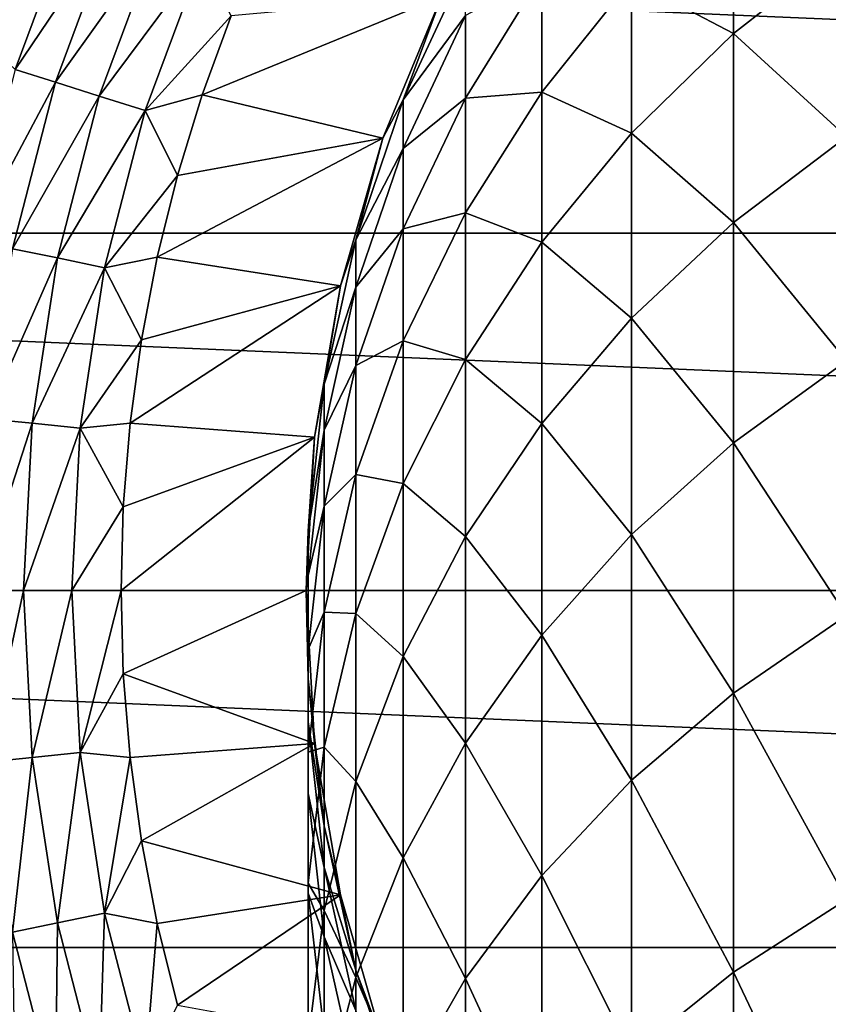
# Model space of a CAD drawing. Header units: metres. Extents: x -82 to 82, y -313 to 40.
# Tile 213 of 256: x -16 to -8, y -4 to 5. Entities that reach past the tile are written whole.
import ezdxf

# ---------------------------------------------------------------- set-up
doc = ezdxf.new("R2010")
doc.units = ezdxf.units.M
doc.layers.add('solid_505278_SW0001_CCC', color=7, linetype='CONTINUOUS')

msp = doc.modelspace()

# ---------------------------------------------------------------- linework, layer by layer
at = {"layer": 'solid_505278_SW0001_CCC'}
for points in [[(-39.855892, 3.392345, -279.5), (-39.424614, 6.760169, -279.5), (39.855892, 3.392345, -279.5)], [(-39.424614, 6.760169, -279.5), (39.424614, 6.760169, -279.5), (39.855892, 3.392345, -279.5)], [(-8.940093, 5.287553, 164.848297), (-8.940093, 6.769594, 160.834442), (-9.908107, 5.797765, 160.518433)], [(-8.940093, 5.287553, 164.848297), (-7.867265, 6.129345, 165.197296), (-8.940093, 6.769594, 160.834442)], [(-15.18184, 6.515041, 119.427048), (-15.757612, 6.048759, 119.121323), (-16.052586, 5.215776, 119.121323)], [(-15.763062, 4.945693, 119.427048), (-15.18184, 6.515041, 119.427048), (-16.052586, 5.215776, 119.121323)], [(-14.812599, 6.356587, 119.673233), (-15.18184, 6.515041, 119.427048), (-15.763062, 4.945693, 119.427048)], [(-15.379685, 4.825408, 119.673233), (-14.812599, 6.356587, 119.673233), (-15.763062, 4.945693, 119.427048)], [(-14.412488, 6.184886, 119.853462), (-14.812599, 6.356587, 119.673233), (-15.379685, 4.825408, 119.673233)], [(-14.964256, 4.695065, 119.853462), (-14.412488, 6.184886, 119.853462), (-15.379685, 4.825408, 119.673233)], [(-13.991378, 6.004173, 119.963287), (-14.412488, 6.184886, 119.853462), (-14.964256, 4.695065, 119.853462)], [(-7.867265, 4.306635, 169.147385), (-7.867265, 6.129345, 165.197296), (-8.940093, 5.287553, 164.848297)], [(-14.527024, 4.557883, 119.963287), (-13.991378, 6.004173, 119.963287), (-14.964256, 4.695065, 119.853462)], [(-14.527024, 4.557883, 119.963287), (-13.711788, 5.455871, 120), (-13.991378, 6.004173, 119.963287)], [(-11.712595, 5.640489, 144), (-12.076697, 4.658243, 147.908188), (-11.485657, 5.931818, 148.008423)], [(-11.485657, 5.459688, 151.996094), (-11.485657, 5.931818, 148.008423), (-12.076697, 4.658243, 147.908188)], [(-11.485657, 4.675834, 155.934372), (-10.759957, 5.848587, 156.21611), (-11.485657, 5.459688, 151.996094)], [(-10.759957, 4.732102, 160.17189), (-10.759957, 5.848587, 156.21611), (-11.485657, 4.675834, 155.934372)], [(-10.759957, 4.732102, 160.17189), (-9.908107, 5.797765, 160.518433), (-10.759957, 5.848587, 156.21611)], [(-9.908107, 4.343545, 164.456924), (-9.908107, 5.797765, 160.518433), (-10.759957, 4.732102, 160.17189)], [(-9.908107, 4.343545, 164.456924), (-8.940093, 5.287553, 164.848297), (-9.908107, 5.797765, 160.518433)], [(-11.712605, 5.640468, 120), (-13.711788, 5.455871, 120), (-13.987087, 4.705429, 120)], [(-12.270475, 4.293649, 120), (-11.712605, 5.640468, 120), (-13.987087, 4.705429, 120)], [(-11.712595, 5.640489, 144), (-12.270475, 4.293649, 120), (-12.270483, 4.293628, 144)], [(-11.712595, 5.640489, 144), (-12.270483, 4.293628, 144), (-12.076697, 4.658243, 147.908188)], [(-11.712595, 5.640489, 144), (-11.712605, 5.640468, 120), (-12.270475, 4.293649, 120)], [(-14.527024, 4.557883, 119.963287), (-13.987087, 4.705429, 120), (-13.711788, 5.455871, 120)], [(-12.076697, 4.197918, 151.796143), (-11.485657, 5.459688, 151.996094), (-12.076697, 4.658243, 147.908188)], [(-11.485657, 4.675834, 155.934372), (-11.485657, 5.459688, 151.996094), (-12.076697, 4.197918, 151.796143)], [(-8.940093, 3.494852, 168.733353), (-8.940093, 5.287553, 164.848297), (-9.908107, 4.343545, 164.456924)], [(-8.940093, 3.494852, 168.733353), (-7.867265, 4.306635, 169.147385), (-8.940093, 5.287553, 164.848297)], [(-15.379685, 4.825408, 119.673233), (-15.763062, 4.945693, 119.427048), (-16.182535, 3.325595, 119.427048)], [(-15.788956, 3.244713, 119.673233), (-15.379685, 4.825408, 119.673233), (-16.182535, 3.325595, 119.427048)], [(-14.964256, 4.695065, 119.853462), (-15.379685, 4.825408, 119.673233), (-15.788956, 3.244713, 119.673233)], [(-15.362472, 3.157068, 119.853462), (-14.964256, 4.695065, 119.853462), (-15.788956, 3.244713, 119.673233)], [(-14.527024, 4.557883, 119.963287), (-14.964256, 4.695065, 119.853462), (-15.362472, 3.157068, 119.853462)], [(-14.527024, 4.557883, 119.963287), (-14.221479, 3.940709, 120), (-13.987087, 4.705429, 120)], [(-12.270475, 4.293649, 120), (-13.987087, 4.705429, 120), (-14.221479, 3.940709, 120)], [(-12.076697, 3.433665, 155.635941), (-11.485657, 4.675834, 155.934372), (-12.076697, 4.197918, 151.796143)], [(-11.485657, 3.5851, 159.79892), (-11.485657, 4.675834, 155.934372), (-12.076697, 3.433665, 155.635941)], [(-11.485657, 3.5851, 159.79892), (-10.759957, 4.732102, 160.17189), (-11.485657, 4.675834, 155.934372)], [(-10.759957, 3.30839, 164.027771), (-10.759957, 4.732102, 160.17189), (-11.485657, 3.5851, 159.79892)], [(-10.759957, 3.30839, 164.027771), (-9.908107, 4.343545, 164.456924), (-10.759957, 4.732102, 160.17189)], [(-12.270483, 4.293628, 144), (-12.52615, 3.328427, 147.803528), (-12.076697, 4.658243, 147.908188)], [(-12.076697, 4.197918, 151.796143), (-12.076697, 4.658243, 147.908188), (-12.52615, 3.328427, 147.803528)], [(-14.913604, 3.064824, 119.963287), (-14.527024, 4.557883, 119.963287), (-15.362472, 3.157068, 119.853462)], [(-14.913604, 3.064824, 119.963287), (-14.221479, 3.940709, 120), (-14.527024, 4.557883, 119.963287)], [(-9.908107, 2.584497, 168.269058), (-9.908107, 4.343545, 164.456924), (-10.759957, 3.30839, 164.027771)], [(-9.908107, 2.584497, 168.269058), (-8.940093, 3.494852, 168.733353), (-9.908107, 4.343545, 164.456924)], [(-7.867265, 2.179326, 172.942123), (-7.867265, 4.306635, 169.147385), (-8.940093, 3.494852, 168.733353)], [(-12.270475, 4.293649, 120), (-14.221479, 3.940709, 120), (-14.414153, 3.164146, 120)], [(-12.674059, 2.892781, 120), (-12.270475, 4.293649, 120), (-14.414153, 3.164146, 120)], [(-12.270483, 4.293628, 144), (-12.674059, 2.892781, 120), (-12.674063, 2.892772, 144)], [(-12.270483, 4.293628, 144), (-12.674063, 2.892772, 144), (-12.52615, 3.328427, 147.803528)], [(-12.270483, 4.293628, 144), (-12.270475, 4.293649, 120), (-12.674059, 2.892781, 120)], [(-12.52615, 2.88043, 151.587372), (-12.076697, 4.197918, 151.796143), (-12.52615, 3.328427, 147.803528)], [(-12.076697, 3.433665, 155.635941), (-12.076697, 4.197918, 151.796143), (-12.52615, 2.88043, 151.587372)], [(-14.913604, 3.064824, 119.963287), (-14.414153, 3.164146, 120), (-14.221479, 3.940709, 120)], [(-12.076697, 2.370205, 159.403854), (-11.485657, 3.5851, 159.79892), (-12.076697, 3.433665, 155.635941)], [(-11.485657, 2.194223, 163.565857), (-11.485657, 3.5851, 159.79892), (-12.076697, 2.370205, 159.403854)], [(-11.485657, 2.194223, 163.565857), (-10.759957, 3.30839, 164.027771), (-11.485657, 3.5851, 159.79892)], [(-8.940093, 1.402566, 172.465622), (-8.940093, 3.494852, 168.733353), (-9.908107, 2.584497, 168.269058)], [(-8.940093, 1.402566, 172.465622), (-7.867265, 2.179326, 172.942123), (-8.940093, 3.494852, 168.733353)], [(-39.855892, 3.392345, -279.5), (40, 0, -279.5), (-40, 0, -279.5)], [(-39.855892, 3.392345, -279.5), (39.855892, 3.392345, -279.5), (40, 0, -279.5)], [(-12.52615, 2.136643, 155.324341), (-12.076697, 3.433665, 155.635941), (-12.52615, 2.88043, 151.587372)], [(-12.076697, 2.370205, 159.403854), (-12.076697, 3.433665, 155.635941), (-12.52615, 2.136643, 155.324341)], [(-12.674063, 2.892772, 144), (-12.828745, 1.957963, 147.695679), (-12.52615, 3.328427, 147.803528)], [(-12.52615, 2.88043, 151.587372), (-12.52615, 3.328427, 147.803528), (-12.828745, 1.957963, 147.695679)], [(-10.759957, 1.586244, 167.759918), (-10.759957, 3.30839, 164.027771), (-11.485657, 2.194223, 163.565857)], [(-10.759957, 1.586244, 167.759918), (-9.908107, 2.584497, 168.269058), (-10.759957, 3.30839, 164.027771)], [(-15.362472, 3.157068, 119.853462), (-15.788956, 3.244713, 119.673233), (-16.036209, 1.630723, 119.673233)], [(-15.603046, 1.586675, 119.853462), (-15.362472, 3.157068, 119.853462), (-16.036209, 1.630723, 119.673233)], [(-14.913604, 3.064824, 119.963287), (-15.362472, 3.157068, 119.853462), (-15.603046, 1.586675, 119.853462)], [(-14.913604, 3.064824, 119.963287), (-14.564385, 2.378717, 120), (-14.414153, 3.164146, 120)], [(-12.674059, 2.892781, 120), (-14.414153, 3.164146, 120), (-14.564385, 2.378717, 120)], [(-15.14715, 1.540315, 119.963287), (-14.913604, 3.064824, 119.963287), (-15.603046, 1.586675, 119.853462)], [(-15.14715, 1.540315, 119.963287), (-14.564385, 2.378717, 120), (-14.913604, 3.064824, 119.963287)], [(-12.674059, 2.892781, 120), (-14.564385, 2.378717, 120), (-14.671723, 1.587495, 120)], [(-12.91826, 1.455516, 120), (-12.674059, 2.892781, 120), (-14.671723, 1.587495, 120)], [(-12.674063, 2.892772, 144), (-12.674059, 2.892781, 120), (-12.91826, 1.455516, 120)], [(-12.674063, 2.892772, 144), (-12.91826, 1.455516, 120), (-12.918259, 1.455538, 144)], [(-12.674063, 2.892772, 144), (-12.918259, 1.455538, 144), (-12.828745, 1.957963, 147.695679)], [(-12.828745, 1.522669, 151.372208), (-12.52615, 2.88043, 151.587372), (-12.828745, 1.957963, 147.695679)], [(-12.52615, 2.136643, 155.324341), (-12.52615, 2.88043, 151.587372), (-12.828745, 1.522669, 151.372208)], [(-9.908107, 0.531488, 171.931259), (-9.908107, 2.584497, 168.269058), (-10.759957, 1.586244, 167.759918)], [(-9.908107, 0.531488, 171.931259), (-8.940093, 1.402566, 172.465622), (-9.908107, 2.584497, 168.269058)], [(-15.14715, 1.540315, 119.963287), (-14.671723, 1.587495, 120), (-14.564385, 2.378717, 120)], [(-12.52615, 1.101662, 158.991348), (-12.076697, 2.370205, 159.403854), (-12.52615, 2.136643, 155.324341)], [(-12.076697, 1.014108, 163.076599), (-12.076697, 2.370205, 159.403854), (-12.52615, 1.101662, 158.991348)], [(-12.076697, 1.014108, 163.076599), (-11.485657, 2.194223, 163.565857), (-12.076697, 2.370205, 159.403854)], [(-11.485657, 0.511796, 167.211929), (-11.485657, 2.194223, 163.565857), (-12.076697, 1.014108, 163.076599)], [(-11.485657, 0.511796, 167.211929), (-10.759957, 1.586244, 167.759918), (-11.485657, 2.194223, 163.565857)], [(-7.867265, -0.239442, 176.55806), (-7.867265, 2.179326, 172.942123), (-8.940093, 1.402566, 172.465622)], [(-12.828745, 0.799974, 155.003204), (-12.52615, 2.136643, 155.324341), (-12.828745, 1.522669, 151.372208)], [(-12.52615, 1.101662, 158.991348), (-12.52615, 2.136643, 155.324341), (-12.828745, 0.799974, 155.003204)], [(-12.918259, 1.455538, 144), (-12.980934, 0.562916, 147.585876), (-12.828745, 1.957963, 147.695679)], [(-12.828745, 1.522669, 151.372208), (-12.828745, 1.957963, 147.695679), (-12.980934, 0.562916, 147.585876)], [(-15.603046, 1.586675, 119.853462), (-16.036209, 1.630723, 119.673233), (-16.118912, 0, 119.673233)], [(-15.603046, 1.586675, 119.853462), (-16.118912, 0, 119.673233), (-15.683514, 0, 119.853462)], [(-15.14715, 1.540315, 119.963287), (-15.603046, 1.586675, 119.853462), (-15.683514, 0, 119.853462)], [(-15.14715, 1.540315, 119.963287), (-15.683514, 0, 119.853462), (-15.225266, 0, 119.963287)], [(-15.14715, 1.540315, 119.963287), (-15.225266, 0, 119.963287), (-14.736006, 0.793567, 120)], [(-15.14715, 1.540315, 119.963287), (-14.736006, 0.793567, 120), (-14.671723, 1.587495, 120)], [(-12.91826, 1.455516, 120), (-14.671723, 1.587495, 120), (-14.736006, 0.793567, 120)], [(-12.980934, 0.140554, 151.153198), (-12.828745, 1.522669, 151.372208), (-12.980934, 0.562916, 147.585876)], [(-12.828745, 0.799974, 155.003204), (-12.828745, 1.522669, 151.372208), (-12.980934, 0.140554, 151.153198)], [(-10.759957, -0.423696, 171.345291), (-10.759957, 1.586244, 167.759918), (-11.485657, 0.511796, 167.211929)], [(-10.759957, -0.423696, 171.345291), (-9.908107, 0.531488, 171.931259), (-10.759957, 1.586244, 167.759918)], [(-12.91826, 1.455516, 120), (-14.736006, 0.793567, 120), (-14.75736, 0, 120)], [(-13, 0, 120), (-12.91826, 1.455516, 120), (-14.75736, 0, 120)], [(-12.918259, 1.455538, 144), (-12.91826, 1.455516, 120), (-13, 0, 120)], [(-12.918259, 1.455538, 144), (-13, 0, 120), (-13, 0, 144)], [(-12.918259, 1.455538, 144), (-13, 0, 144), (-12.980934, 0.562916, 147.585876)], [(-8.940093, -0.976379, 176.022034), (-8.940093, 1.402566, 172.465622), (-9.908107, 0.531488, 171.931259)], [(-8.940093, -0.976379, 176.022034), (-7.867265, -0.239442, 176.55806), (-8.940093, 1.402566, 172.465622)], [(-12.828745, -0.205658, 158.566238), (-12.52615, 1.101662, 158.991348), (-12.828745, 0.799974, 155.003204)], [(-12.52615, -0.21812, 162.56575), (-12.52615, 1.101662, 158.991348), (-12.828745, -0.205658, 158.566238)], [(-12.52615, -0.21812, 162.56575), (-12.076697, 1.014108, 163.076599), (-12.52615, 1.101662, 158.991348)], [(-12.076697, -0.626249, 166.631516), (-12.076697, 1.014108, 163.076599), (-12.52615, -0.21812, 162.56575)], [(-12.076697, -0.626249, 166.631516), (-11.485657, 0.511796, 167.211929), (-12.076697, 1.014108, 163.076599)], [(-15.225266, 0, 119.963287), (-14.75736, 0, 120), (-14.736006, 0.793567, 120)], [(-12.980934, -0.56067, 154.676315), (-12.828745, 0.799974, 155.003204), (-12.980934, 0.140554, 151.153198)], [(-12.828745, -0.205658, 158.566238), (-12.828745, 0.799974, 155.003204), (-12.980934, -0.56067, 154.676315)], [(-13, 0, 144), (-12.980934, -0.840356, 147.475433), (-12.980934, 0.562916, 147.585876)], [(-12.980934, 0.140554, 151.153198), (-12.980934, 0.562916, 147.585876), (-12.980934, -0.840356, 147.475433)], [(-11.485657, -1.451787, 170.714615), (-11.485657, 0.511796, 167.211929), (-12.076697, -0.626249, 166.631516)], [(-11.485657, -1.451787, 170.714615), (-10.759957, -0.423696, 171.345291), (-11.485657, 0.511796, 167.211929)], [(-9.908107, -1.802799, 175.420898), (-9.908107, 0.531488, 171.931259), (-10.759957, -0.423696, 171.345291)], [(-9.908107, -1.802799, 175.420898), (-8.940093, -0.976379, 176.022034), (-9.908107, 0.531488, 171.931259)], [(-12.980934, -1.24971, 150.932892), (-12.980934, 0.140554, 151.153198), (-12.980934, -0.840356, 147.475433)], [(-12.980934, -0.56067, 154.676315), (-12.980934, 0.140554, 151.153198), (-12.980934, -1.24971, 150.932892)], [(-15.683514, 0, 119.853462), (-16.118912, 0, 119.673233), (-16.036209, -1.630723, 119.673233)], [(-15.603046, -1.586675, 119.853462), (-15.683514, 0, 119.853462), (-16.036209, -1.630723, 119.673233)], [(-15.225266, 0, 119.963287), (-15.683514, 0, 119.853462), (-15.603046, -1.586675, 119.853462)], [(-15.14715, -1.540315, 119.963287), (-15.225266, 0, 119.963287), (-15.603046, -1.586675, 119.853462)], [(-15.14715, -1.540315, 119.963287), (-14.75736, 0, 120), (-15.225266, 0, 119.963287)], [(-13, 0, 144), (-13, 0, 120), (-12.91826, -1.455516, 120)], [(-13, 0, 144), (-12.91826, -1.455516, 120), (-12.918259, -1.455538, 144)], [(-13, 0, 144), (-12.918259, -1.455538, 144), (-12.980934, -0.840356, 147.475433)], [(39.855892, -3.392345, -279.5), (-39.855892, -3.392345, -279.5), (-40, 0, -279.5)], [(40, 0, -279.5), (39.855892, -3.392345, -279.5), (-40, 0, -279.5)], [(-15.14715, -1.540315, 119.963287), (-14.736006, -0.793564, 120), (-14.75736, 0, 120)], [(-13, 0, 120), (-14.75736, 0, 120), (-14.736006, -0.793564, 120)], [(-12.91826, -1.455516, 120), (-13, 0, 120), (-14.736006, -0.793564, 120)], [(-12.980934, -1.536427, 158.133499), (-12.828745, -0.205658, 158.566238), (-12.980934, -0.56067, 154.676315)], [(-12.828745, -1.488014, 162.039276), (-12.828745, -0.205658, 158.566238), (-12.980934, -1.536427, 158.133499)], [(-12.828745, -1.488014, 162.039276), (-12.52615, -0.21812, 162.56575), (-12.828745, -0.205658, 158.566238)], [(-12.52615, -1.814549, 166.025452), (-12.52615, -0.21812, 162.56575), (-12.828745, -1.488014, 162.039276)], [(-12.52615, -1.814549, 166.025452), (-12.076697, -0.626249, 166.631516), (-12.52615, -0.21812, 162.56575)], [(-7.867265, -2.934725, 179.97287), (-7.867265, -0.239442, 176.55806), (-8.940093, -0.976379, 176.022034)], [(-10.759957, -2.709013, 174.761734), (-10.759957, -0.423696, 171.345291), (-11.485657, -1.451787, 170.714615)], [(-10.759957, -2.709013, 174.761734), (-9.908107, -1.802799, 175.420898), (-10.759957, -0.423696, 171.345291)], [(-12.980934, -1.929338, 154.347504), (-12.980934, -0.56067, 154.676315), (-12.980934, -1.24971, 150.932892)], [(-12.980934, -1.536427, 158.133499), (-12.980934, -0.56067, 154.676315), (-12.980934, -1.929338, 154.347504)], [(-12.076697, -2.540731, 170.0466), (-12.076697, -0.626249, 166.631516), (-12.52615, -1.814549, 166.025452)], [(-12.076697, -2.540731, 170.0466), (-11.485657, -1.451787, 170.714615), (-12.076697, -0.626249, 166.631516)], [(-15.14715, -1.540315, 119.963287), (-14.671724, -1.58749, 120), (-14.736006, -0.793564, 120)], [(-12.91826, -1.455516, 120), (-14.736006, -0.793564, 120), (-14.671724, -1.58749, 120)], [(-12.918259, -1.455538, 144), (-12.828745, -2.235403, 147.365646), (-12.980934, -0.840356, 147.475433)], [(-12.980934, -1.24971, 150.932892), (-12.980934, -0.840356, 147.475433), (-12.828745, -2.235403, 147.365646)], [(-8.940093, -3.627287, 179.380615), (-8.940093, -0.976379, 176.022034), (-9.908107, -1.802799, 175.420898)], [(-8.940093, -3.627287, 179.380615), (-7.867265, -2.934725, 179.97287), (-8.940093, -0.976379, 176.022034)], [(-12.828745, -2.631824, 150.713867), (-12.980934, -1.24971, 150.932892), (-12.828745, -2.235403, 147.365646)], [(-12.980934, -1.929338, 154.347504), (-12.980934, -1.24971, 150.932892), (-12.828745, -2.631824, 150.713867)], [(-12.91826, -1.455516, 120), (-14.671724, -1.58749, 120), (-14.564386, -2.378711, 120)], [(-12.674059, -2.892781, 120), (-12.91826, -1.455516, 120), (-14.564386, -2.378711, 120)], [(-12.980934, -2.780686, 161.503357), (-12.828745, -1.488014, 162.039276), (-12.980934, -1.536427, 158.133499)], [(-12.828745, -3.039173, 165.400864), (-12.828745, -1.488014, 162.039276), (-12.980934, -2.780686, 161.503357)], [(-12.918259, -1.455538, 144), (-12.91826, -1.455516, 120), (-12.674059, -2.892781, 120)], [(-12.918259, -1.455538, 144), (-12.674059, -2.892781, 120), (-12.674063, -2.892772, 144)], [(-12.918259, -1.455538, 144), (-12.674063, -2.892772, 144), (-12.828745, -2.235403, 147.365646)], [(-12.828745, -3.039173, 165.400864), (-12.52615, -1.814549, 166.025452), (-12.828745, -1.488014, 162.039276)], [(-11.485657, -3.684396, 174.052261), (-11.485657, -1.451787, 170.714615), (-12.076697, -2.540731, 170.0466)], [(-11.485657, -3.684396, 174.052261), (-10.759957, -2.709013, 174.761734), (-11.485657, -1.451787, 170.714615)], [(-15.603046, -1.586675, 119.853462), (-16.036209, -1.630723, 119.673233), (-15.788956, -3.244713, 119.673233)], [(-15.362472, -3.157068, 119.853462), (-15.603046, -1.586675, 119.853462), (-15.788956, -3.244713, 119.673233)], [(-15.14715, -1.540315, 119.963287), (-15.603046, -1.586675, 119.853462), (-15.362472, -3.157068, 119.853462)], [(-14.913604, -3.064824, 119.963287), (-15.14715, -1.540315, 119.963287), (-15.362472, -3.157068, 119.853462)], [(-14.913604, -3.064824, 119.963287), (-14.671724, -1.58749, 120), (-15.14715, -1.540315, 119.963287)], [(-14.913604, -3.064824, 119.963287), (-14.564386, -2.378711, 120), (-14.671724, -1.58749, 120)], [(-12.980934, -2.875042, 157.698196), (-12.980934, -1.536427, 158.133499), (-12.980934, -1.929338, 154.347504)], [(-12.980934, -2.780686, 161.503357), (-12.980934, -1.536427, 158.133499), (-12.980934, -2.875042, 157.698196)], [(-12.52615, -3.677763, 169.349091), (-12.52615, -1.814549, 166.025452), (-12.828745, -3.039173, 165.400864)], [(-12.52615, -3.677763, 169.349091), (-12.076697, -2.540731, 170.0466), (-12.52615, -1.814549, 166.025452)], [(-9.908107, -4.403944, 178.716446), (-9.908107, -1.802799, 175.420898), (-10.759957, -2.709013, 174.761734)], [(-9.908107, -4.403944, 178.716446), (-8.940093, -3.627287, 179.380615), (-9.908107, -1.802799, 175.420898)], [(-12.828745, -3.289982, 154.020615), (-12.980934, -1.929338, 154.347504), (-12.828745, -2.631824, 150.713867)], [(-12.980934, -2.875042, 157.698196), (-12.980934, -1.929338, 154.347504), (-12.828745, -3.289982, 154.020615)], [(-12.674063, -2.892772, 144), (-12.52615, -3.605867, 147.257782), (-12.828745, -2.235403, 147.365646)], [(-12.828745, -2.631824, 150.713867), (-12.828745, -2.235403, 147.365646), (-12.52615, -3.605867, 147.257782)], [(-14.913604, -3.064824, 119.963287), (-14.414154, -3.16414, 120), (-14.564386, -2.378711, 120)], [(-12.674059, -2.892781, 120), (-14.564386, -2.378711, 120), (-14.414154, -3.16414, 120)], [(-12.076697, -4.717514, 173.300797), (-12.076697, -2.540731, 170.0466), (-12.52615, -3.677763, 169.349091)], [(-12.076697, -4.717514, 173.300797), (-11.485657, -3.684396, 174.052261), (-12.076697, -2.540731, 170.0466)], [(-12.52615, -3.989585, 150.498718), (-12.828745, -2.631824, 150.713867), (-12.52615, -3.605867, 147.257782)], [(-12.828745, -3.289982, 154.020615), (-12.828745, -2.631824, 150.713867), (-12.52615, -3.989585, 150.498718)], [(-10.759957, -5.255589, 177.988144), (-10.759957, -2.709013, 174.761734), (-11.485657, -3.684396, 174.052261)], [(-10.759957, -5.255589, 177.988144), (-9.908107, -4.403944, 178.716446), (-10.759957, -2.709013, 174.761734)], [(-12.980934, -4.08098, 160.964279), (-12.980934, -2.780686, 161.503357), (-12.980934, -2.875042, 157.698196)], [(-12.980934, -4.285762, 164.765091), (-12.980934, -2.780686, 161.503357), (-12.980934, -4.08098, 160.964279)], [(-12.980934, -4.285762, 164.765091), (-12.828745, -3.039173, 165.400864), (-12.980934, -2.780686, 161.503357)], [(-12.674059, -2.892781, 120), (-14.414154, -3.16414, 120), (-14.22148, -3.940704, 120)], [(-12.270475, -4.293649, 120), (-12.674059, -2.892781, 120), (-14.22148, -3.940704, 120)], [(-12.828745, -4.205811, 157.265457), (-12.980934, -2.875042, 157.698196), (-12.828745, -3.289982, 154.020615)], [(-12.980934, -4.08098, 160.964279), (-12.980934, -2.875042, 157.698196), (-12.828745, -4.205811, 157.265457)], [(-12.674063, -2.892772, 144), (-12.674059, -2.892781, 120), (-12.270475, -4.293649, 120)], [(-12.674063, -2.892772, 144), (-12.270475, -4.293649, 120), (-12.270483, -4.293628, 144)], [(-12.674063, -2.892772, 144), (-12.270483, -4.293628, 144), (-12.52615, -3.605867, 147.257782)], [(-7.867265, -5.889873, 183.165451), (-7.867265, -2.934725, 179.97287), (-8.940093, -3.627287, 179.380615)], [(-14.913604, -3.064824, 119.963287), (-15.362472, -3.157068, 119.853462), (-14.964256, -4.695065, 119.853462)], [(-14.527024, -4.557883, 119.963287), (-14.913604, -3.064824, 119.963287), (-14.964256, -4.695065, 119.853462)], [(-14.527024, -4.557883, 119.963287), (-14.414154, -3.16414, 120), (-14.913604, -3.064824, 119.963287)], [(-12.828745, -4.849551, 168.630264), (-12.828745, -3.039173, 165.400864), (-12.980934, -4.285762, 164.765091)], [(-12.828745, -4.849551, 168.630264), (-12.52615, -3.677763, 169.349091), (-12.828745, -3.039173, 165.400864)], [(-15.362472, -3.157068, 119.853462), (-15.788956, -3.244713, 119.673233), (-15.379685, -4.825408, 119.673233)], [(-14.964256, -4.695065, 119.853462), (-15.362472, -3.157068, 119.853462), (-15.379685, -4.825408, 119.673233)], [(-14.527024, -4.557883, 119.963287), (-14.22148, -3.940704, 120), (-14.414154, -3.16414, 120)], [(-15.379685, -4.825408, 119.673233), (-15.788956, -3.244713, 119.673233), (-15.763062, -4.945693, 119.427048)], [(-12.52615, -4.626651, 153.699493), (-12.828745, -3.289982, 154.020615), (-12.52615, -3.989585, 150.498718)], [(-12.828745, -4.205811, 157.265457), (-12.828745, -3.289982, 154.020615), (-12.52615, -4.626651, 153.699493)], [(39.424614, -6.760169, -279.5), (-39.424614, -6.760169, -279.5), (-39.855892, -3.392345, -279.5)], [(39.855892, -3.392345, -279.5), (39.424614, -6.760169, -279.5), (-39.855892, -3.392345, -279.5)], [(-12.270483, -4.293628, 144), (-12.076697, -4.935683, 147.153137), (-12.52615, -3.605867, 147.257782)], [(-12.52615, -3.989585, 150.498718), (-12.52615, -3.605867, 147.257782), (-12.076697, -4.935683, 147.153137)], [(-8.940093, -6.533782, 182.52063), (-8.940093, -3.627287, 179.380615), (-9.908107, -4.403944, 178.716446)], [(-8.940093, -6.533782, 182.52063), (-7.867265, -5.889873, 183.165451), (-8.940093, -3.627287, 179.380615)], [(-12.52615, -5.796252, 172.516129), (-12.52615, -3.677763, 169.349091), (-12.828745, -4.849551, 168.630264)], [(-12.52615, -5.796252, 172.516129), (-12.076697, -4.717514, 173.300797), (-12.52615, -3.677763, 169.349091)], [(-11.485657, -6.172239, 177.204254), (-11.485657, -3.684396, 174.052261), (-12.076697, -4.717514, 173.300797)], [(-11.485657, -6.172239, 177.204254), (-10.759957, -5.255589, 177.988144), (-11.485657, -3.684396, 174.052261)]]:
    msp.add_3dface(points, dxfattribs=at)

doc.saveas('drawing.dxf')
